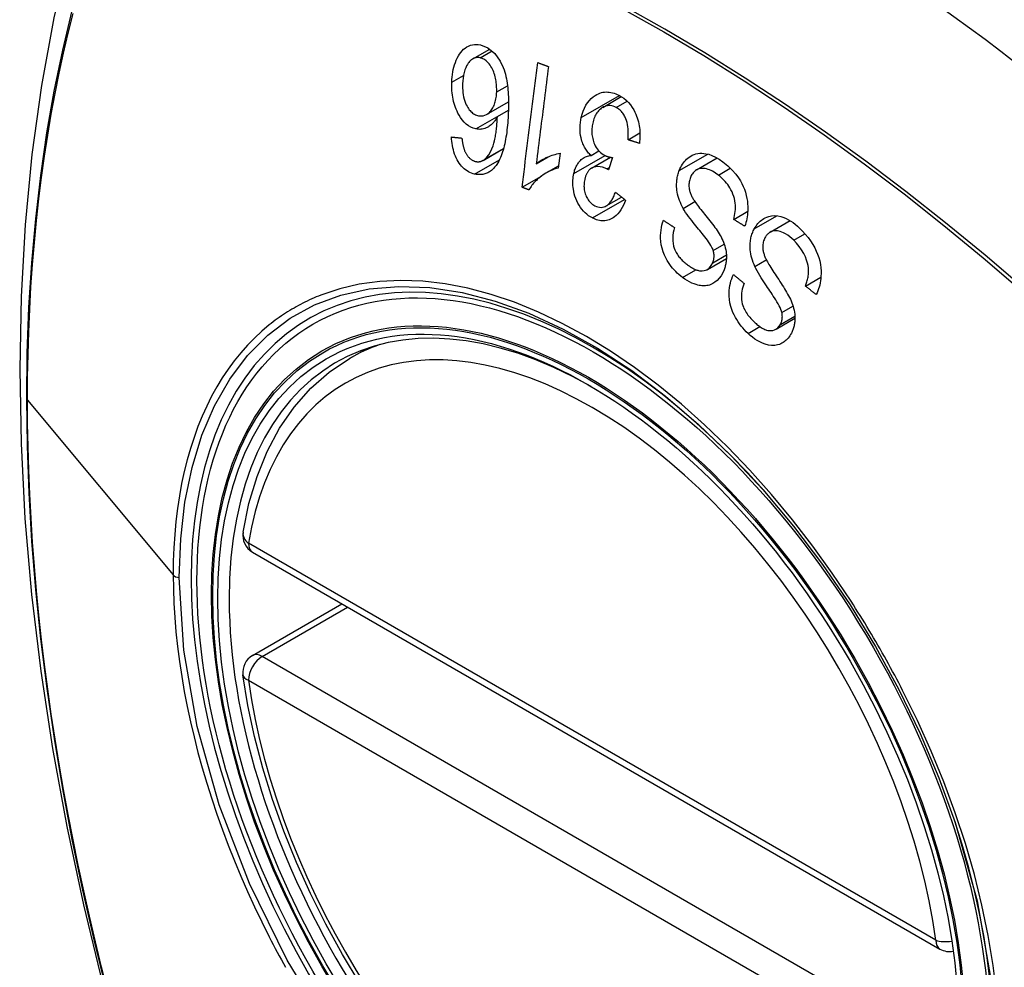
# Model space of a CAD drawing. Header units: inches. Extents: x 584 to 685, y 231 to 315.
# Tile 22 of 133: x 584.335 to 584.936, y 296.5 to 297.079. Entities that reach past the tile are written whole.
import ezdxf

# ---------------------------------------------------------------- set-up
doc = ezdxf.new("R2010")
doc.units = ezdxf.units.IN
doc.header["$MEASUREMENT"] = 0
doc.layers.add('Visible Edges(ANSI)', color=7, linetype='Continuous', lineweight=25)
doc.layers.add('Visible Tangent Edges(ANSI)', color=7, linetype='Continuous', lineweight=25)

msp = doc.modelspace()

# ---------------------------------------------------------------- linework, layer by layer
at = {"layer": 'Visible Edges(ANSI)'}
for p, q in [((584.61195, 297.05467), (584.62232, 297.06065)), ((584.62035, 297.02067), (584.6337, 297.02838)), ((584.69126, 297.02501), (584.70262, 297.03157)), ((584.62694, 297.0194), (584.63365, 297.02327)), ((584.70676, 297.00524), (584.71398, 297.00941)), ((584.61817, 296.99262), (584.63069, 296.99985)), ((584.66522, 296.99702), (584.66407, 296.98799)), ((584.68414, 296.99563), (584.68894, 296.9984)), ((584.65065, 296.9906), (584.65802, 296.99485)), ((584.68439, 296.98786), (584.69603, 296.99458)), ((584.69725, 296.99438), (584.69483, 296.98686)), ((584.7486, 296.98688), (584.76119, 296.99415)), ((584.65675, 296.98496), (584.66423, 296.98927)), ((584.64202, 296.97621), (584.65381, 296.98302)), ((584.69338, 296.96487), (584.70273, 296.97026)), ((584.77124, 296.95661), (584.77983, 296.96157)), ((584.79347, 296.94878), (584.80571, 296.95585)), ((584.75523, 296.92611), (584.76678, 296.93278)), ((584.81507, 296.91591), (584.82451, 296.92136)), ((584.79709, 296.8896), (584.80862, 296.89625)), ((584.53668, 296.87175), (584.54695, 296.87768)), ((584.4774, 296.75342), (584.89714, 296.51108)), ((584.4774, 296.6903), (584.53206, 296.72186))]:
    msp.add_line(p, q, dxfattribs=at)
at = {"layer": 'Visible Edges(ANSI)', "flags": 128}
for points in [[(584.38929, 297.19713), (584.37645, 297.15907), (584.36539, 297.11989), (584.35609, 297.07965), (584.34853, 297.03843), (584.34269, 296.99629), (584.33854, 296.9533), (584.33607, 296.9095), (584.33525, 296.86498), (584.33606, 296.81978), (584.33849, 296.77397), (584.34251, 296.72762), (584.34811, 296.68078), (584.35526, 296.63353), (584.36394, 296.58593), (584.37413, 296.53806), (584.38581, 296.48997)], [(584.59907, 297.04037), (584.59915, 297.04197), (584.59929, 297.04355), (584.59948, 297.0451), (584.59972, 297.04663), (584.60003, 297.04813), (584.6004, 297.04961), (584.60082, 297.05106), (584.60132, 297.05248), (584.60187, 297.05385), (584.60247, 297.05517), (584.60314, 297.05641), (584.60385, 297.05756), (584.60463, 297.05863), (584.60546, 297.0596), (584.60635, 297.06048), (584.6073, 297.06125), (584.60831, 297.06192), (584.60937, 297.06248), (584.6105, 297.06292), (584.61167, 297.06324), (584.61287, 297.06341), (584.61408, 297.06345), (584.6153, 297.06337), (584.61654, 297.06316)], [(584.61654, 297.06316), (584.62114, 297.0614), (584.62533, 297.05799), (584.62872, 297.05323), (584.63055, 297.04937), (584.63108, 297.04789), (584.63149, 297.04658), (584.63185, 297.04525), (584.63217, 297.0439), (584.63245, 297.04254), (584.6327, 297.04117), (584.63291, 297.0398), (584.63309, 297.03844), (584.63325, 297.03706), (584.63338, 297.03567), (584.63349, 297.03426), (584.63357, 297.03286), (584.63363, 297.03144), (584.63368, 297.03003), (584.6337, 297.02862), (584.63371, 297.02721), (584.6337, 297.02581), (584.63368, 297.02443), (584.63364, 297.02305), (584.63359, 297.0217)], [(584.6164, 297.05534), (584.61585, 297.05544), (584.6153, 297.05549), (584.61476, 297.05549), (584.61422, 297.05545), (584.61369, 297.05535), (584.61316, 297.05521), (584.61264, 297.05501), (584.61214, 297.05477), (584.61165, 297.05448), (584.61118, 297.05415), (584.61073, 297.05378), (584.6103, 297.05338), (584.60988, 297.05294), (584.60948, 297.05247), (584.6091, 297.05197), (584.60864, 297.0513), (584.60812, 297.05041), (584.60758, 297.04927), (584.60705, 297.04786), (584.60659, 297.04628), (584.60625, 297.04464), (584.60599, 297.04295), (584.60582, 297.04122), (584.60572, 297.03947)], [(584.62651, 297.03444), (584.62653, 297.03538), (584.62653, 297.03631), (584.6265, 297.03725), (584.62645, 297.03818), (584.62636, 297.03911), (584.62625, 297.04004), (584.62611, 297.04097), (584.62595, 297.0419), (584.62576, 297.04283), (584.62554, 297.04376), (584.62529, 297.04469), (584.625, 297.04562), (584.62468, 297.04655), (584.62432, 297.04746), (584.62392, 297.04835), (584.62348, 297.04922), (584.62301, 297.05003), (584.62249, 297.05081), (584.62194, 297.05155), (584.62119, 297.0524), (584.62018, 297.05337), (584.61898, 297.05427), (584.61771, 297.05493), (584.6164, 297.05534)], [(584.64202, 296.97621), (584.64242, 296.97936), (584.64281, 296.98252), (584.64321, 296.98569), (584.64361, 296.98886), (584.644, 296.99204), (584.6444, 296.99522), (584.6448, 296.9984), (584.6452, 297.00159), (584.6456, 297.00478), (584.646, 297.00797), (584.6464, 297.01116), (584.6468, 297.01435), (584.6472, 297.01754), (584.6476, 297.02073), (584.648, 297.02391), (584.6484, 297.0271), (584.6488, 297.03027), (584.6492, 297.03345), (584.6496, 297.03662), (584.64999, 297.03978), (584.65039, 297.04293), (584.65079, 297.04608), (584.65118, 297.04922), (584.65157, 297.05235)], [(584.65157, 297.05235), (584.65185, 297.05225), (584.65212, 297.05215), (584.65239, 297.05205), (584.65267, 297.05195), (584.65294, 297.05185), (584.65322, 297.05175), (584.65349, 297.05165), (584.65376, 297.05155), (584.65404, 297.05145), (584.65431, 297.05135), (584.65459, 297.05125), (584.65486, 297.05115), (584.65513, 297.05105), (584.65541, 297.05095), (584.65568, 297.05085), (584.65596, 297.05075), (584.65623, 297.05065), (584.6565, 297.05055), (584.65678, 297.05045), (584.65705, 297.05035), (584.65733, 297.05025), (584.6576, 297.05015), (584.65788, 297.05005), (584.65815, 297.04995)], [(584.65815, 297.04995), (584.65784, 297.04749), (584.65753, 297.04504), (584.65722, 297.04257), (584.6569, 297.04011), (584.65659, 297.03764), (584.65628, 297.03517), (584.65597, 297.03269), (584.65565, 297.03022), (584.65534, 297.02774), (584.65503, 297.02526), (584.65471, 297.02278), (584.6544, 297.0203), (584.65409, 297.01782), (584.65377, 297.01534), (584.65346, 297.01286), (584.65315, 297.01038), (584.65283, 297.0079), (584.65252, 297.00542), (584.65221, 297.00295), (584.65189, 297.00047), (584.65158, 296.998), (584.65127, 296.99553), (584.65096, 296.99306), (584.65065, 296.9906)], [(584.61369, 297.01186), (584.61219, 297.01229), (584.61071, 297.01293), (584.60928, 297.01378), (584.6079, 297.01484), (584.6066, 297.01609), (584.60541, 297.0175), (584.60439, 297.01892), (584.60354, 297.0203), (584.60285, 297.02154), (584.60229, 297.02267), (584.60178, 297.02383), (584.60131, 297.025), (584.60088, 297.02621), (584.60051, 297.02745), (584.60017, 297.02871), (584.59988, 297.02999), (584.59964, 297.03128), (584.59944, 297.03257), (584.59928, 297.03387), (584.59917, 297.03517), (584.59909, 297.03647), (584.59905, 297.03778), (584.59904, 297.03907), (584.59907, 297.04037)], [(584.60572, 297.03947), (584.6057, 297.03814), (584.60572, 297.03679), (584.60578, 297.03543), (584.60591, 297.03408), (584.60609, 297.03274), (584.60634, 297.03141), (584.60665, 297.0301), (584.60705, 297.02882), (584.6075, 297.02762), (584.60797, 297.02657), (584.60844, 297.02567), (584.60889, 297.0249), (584.60932, 297.02424), (584.60978, 297.02362), (584.61025, 297.02305), (584.61076, 297.02251), (584.61128, 297.02202), (584.61182, 297.02157), (584.61238, 297.02118), (584.61295, 297.02084), (584.61353, 297.02054), (584.61413, 297.02029), (584.61472, 297.0201), (584.61532, 297.01994)], [(584.61532, 297.01994), (584.61635, 297.01978), (584.61736, 297.01977), (584.61836, 297.0199), (584.61932, 297.02018), (584.62025, 297.02061), (584.62111, 297.02117), (584.62186, 297.02179), (584.62249, 297.02242), (584.623, 297.02301), (584.62344, 297.02359), (584.62384, 297.02419), (584.62422, 297.02484), (584.62457, 297.02551), (584.62489, 297.02622), (584.62518, 297.02696), (584.62544, 297.02772), (584.62567, 297.02851), (584.62587, 297.02932), (584.62604, 297.03014), (584.62619, 297.03098), (584.62631, 297.03183), (584.6264, 297.03269), (584.62647, 297.03357), (584.62651, 297.03444)], [(584.6782, 297.01885), (584.67871, 297.02086), (584.67934, 297.02279), (584.68009, 297.02462), (584.68097, 297.02632), (584.68198, 297.02788), (584.6831, 297.02929), (584.6843, 297.03052), (584.6855, 297.03152), (584.68665, 297.03232), (584.6877, 297.03293), (584.68864, 297.03337), (584.68954, 297.03373), (584.69047, 297.03401), (584.69141, 297.03423), (584.69236, 297.03436), (584.69333, 297.03443), (584.69431, 297.03441), (584.69528, 297.03433), (584.69626, 297.03417), (584.69724, 297.03395), (584.69821, 297.03366), (584.69918, 297.03331), (584.70015, 297.0329), (584.7011, 297.03243)], [(584.7011, 297.03243), (584.70263, 297.03156), (584.70412, 297.03055), (584.70555, 297.02938), (584.70691, 297.02804), (584.70818, 297.02655), (584.7093, 297.02498), (584.71021, 297.02347), (584.71094, 297.02206), (584.7115, 297.02081), (584.71195, 297.01969), (584.71236, 297.01856), (584.71272, 297.01741), (584.71304, 297.01624), (584.71331, 297.01506), (584.71354, 297.01385), (584.71372, 297.01264), (584.71386, 297.01143), (584.71395, 297.01022), (584.71399, 297.00901), (584.714, 297.00781), (584.71396, 297.00661), (584.71388, 297.00542), (584.71377, 297.00424), (584.71362, 297.00306)], [(584.63359, 297.0217), (584.63352, 297.02018), (584.63344, 297.01867), (584.63334, 297.01716), (584.63323, 297.01565), (584.6331, 297.01416), (584.63296, 297.01268), (584.6328, 297.01121), (584.63262, 297.00976), (584.63242, 297.00833), (584.6322, 297.00692), (584.63196, 297.00553), (584.6317, 297.00416), (584.63142, 297.00282), (584.63112, 297.00151), (584.63079, 297.00023), (584.63044, 296.99899), (584.63007, 296.99778), (584.62967, 296.9966), (584.62924, 296.99545), (584.62878, 296.99433), (584.62828, 296.99324), (584.62774, 296.99219), (584.62717, 296.99119), (584.62656, 296.99023)], [(584.69943, 297.02502), (584.69856, 297.02543), (584.69768, 297.02575), (584.69679, 297.02597), (584.69591, 297.0261), (584.69503, 297.02613), (584.69416, 297.02605), (584.6933, 297.02587), (584.69248, 297.0256), (584.69172, 297.02526), (584.69103, 297.02487), (584.6904, 297.02445), (584.68981, 297.024), (584.68925, 297.0235), (584.68872, 297.02296), (584.68821, 297.02237), (584.68774, 297.02174), (584.68729, 297.02105), (584.68688, 297.02033), (584.6865, 297.01958), (584.68616, 297.0188), (584.68586, 297.01798), (584.68559, 297.01715), (584.68534, 297.01628), (584.68513, 297.0154)], [(584.70676, 297.00524), (584.70683, 297.00654), (584.70687, 297.00786), (584.70687, 297.00919), (584.70683, 297.01052), (584.70674, 297.01184), (584.7066, 297.01316), (584.70639, 297.01448), (584.70611, 297.01578), (584.70576, 297.01702), (584.70538, 297.0181), (584.70499, 297.019), (584.70461, 297.01975), (584.70426, 297.02036), (584.70391, 297.02093), (584.70354, 297.02147), (584.70315, 297.02198), (584.70274, 297.02246), (584.70231, 297.02291), (584.70187, 297.02334), (584.7014, 297.02374), (584.70092, 297.0241), (584.70044, 297.02444), (584.69994, 297.02475), (584.69943, 297.02502)], [(584.62694, 297.0194), (584.62665, 297.01887), (584.62635, 297.01836), (584.62604, 297.01786), (584.62571, 297.01737), (584.62538, 297.0169), (584.62504, 297.01644), (584.62468, 297.016), (584.62432, 297.01557), (584.62394, 297.01516), (584.62353, 297.01475), (584.62307, 297.01434), (584.62257, 297.01393), (584.62202, 297.01353), (584.62142, 297.01315), (584.62076, 297.01278), (584.62005, 297.01245), (584.61929, 297.01216), (584.61851, 297.01193), (584.61773, 297.01176), (584.61693, 297.01165), (584.61613, 297.0116), (584.61532, 297.01162), (584.6145, 297.01171), (584.61369, 297.01186)], [(584.61918, 296.99333), (584.62049, 296.99459), (584.62166, 296.99611), (584.62268, 296.99784), (584.62357, 296.99971), (584.62427, 297.00154), (584.62479, 297.0032), (584.62516, 297.00458), (584.62538, 297.00557), (584.62555, 297.00638), (584.6257, 297.0072), (584.62585, 297.00804), (584.62598, 297.00889), (584.62611, 297.00976), (584.62622, 297.01063), (584.62633, 297.01151), (584.62643, 297.01239), (584.62651, 297.01328), (584.6266, 297.01417), (584.62667, 297.01505), (584.62674, 297.01594), (584.6268, 297.01681), (584.62685, 297.01769), (584.6269, 297.01855), (584.62694, 297.0194)], [(584.68414, 296.99563), (584.68363, 296.99611), (584.68314, 296.99661), (584.68265, 296.99713), (584.68219, 296.99767), (584.68174, 296.99824), (584.6813, 296.99883), (584.68088, 296.99945), (584.68049, 297.00009), (584.68011, 297.00075), (584.67976, 297.00144), (584.67943, 297.00214), (584.67912, 297.00286), (584.67884, 297.00359), (584.67857, 297.00439), (584.67829, 297.00536), (584.67801, 297.00651), (584.67776, 297.00783), (584.67756, 297.00933), (584.67745, 297.01095), (584.67744, 297.01257), (584.67751, 297.01418), (584.67767, 297.01576), (584.6779, 297.01732), (584.6782, 297.01885)], [(584.68513, 297.0154), (584.68497, 297.01457), (584.68483, 297.01374), (584.68472, 297.01289), (584.68465, 297.01204), (584.6846, 297.01117), (584.6846, 297.0103), (584.68463, 297.00942), (584.6847, 297.00854), (584.6848, 297.00767), (584.68495, 297.0068), (584.68513, 297.00595), (584.68535, 297.0051), (584.68561, 297.00426), (584.68592, 297.00341), (584.68629, 297.0025), (584.68674, 297.00157), (584.68728, 297.00062), (584.68788, 296.9997), (584.68854, 296.99885), (584.68925, 296.99808), (584.69, 296.99738), (584.69078, 296.99676), (584.69159, 296.99621), (584.69243, 296.99574)], [(584.613, 296.9843), (584.61207, 296.98454), (584.61114, 296.98485), (584.61021, 296.98523), (584.6093, 296.98568), (584.60841, 296.9862), (584.60753, 296.9868), (584.60668, 296.98748), (584.60587, 296.98823), (584.60509, 296.98906), (584.60435, 296.98995), (584.60365, 296.99091), (584.60299, 296.99194), (584.60237, 296.99303), (584.60181, 296.99415), (584.60129, 296.99532), (584.60083, 296.99654), (584.60041, 296.99779), (584.60005, 296.99906), (584.59974, 297.00036), (584.59948, 297.00166), (584.59927, 297.00298), (584.5991, 297.0043), (584.59897, 297.00563), (584.59888, 297.00696)], [(584.59888, 297.00696), (584.59915, 297.00693), (584.59941, 297.0069), (584.59968, 297.00688), (584.59994, 297.00685), (584.6002, 297.00682), (584.60047, 297.00679), (584.60073, 297.00676), (584.601, 297.00673), (584.60126, 297.0067), (584.60153, 297.00667), (584.60179, 297.00664), (584.60206, 297.00661), (584.60233, 297.00658), (584.60259, 297.00656), (584.60286, 297.00653), (584.60312, 297.0065), (584.60339, 297.00647), (584.60365, 297.00644), (584.60392, 297.00641), (584.60418, 297.00638), (584.60445, 297.00635), (584.60471, 297.00633), (584.60498, 297.0063), (584.60525, 297.00627)], [(584.60525, 297.00627), (584.60529, 297.0059), (584.60534, 297.00552), (584.60539, 297.00515), (584.60544, 297.00477), (584.6055, 297.00439), (584.60556, 297.00401), (584.60562, 297.00363), (584.60569, 297.00324), (584.60576, 297.00286), (584.60583, 297.00249), (584.60591, 297.00211), (584.60599, 297.00173), (584.60608, 297.00136), (584.60617, 297.001), (584.60626, 297.00063), (584.60636, 297.00027), (584.60646, 296.99992), (584.60657, 296.99956), (584.60669, 296.99921), (584.60682, 296.99886), (584.60695, 296.99852), (584.60708, 296.99818), (584.60723, 296.99785), (584.60738, 296.99753)], [(584.71362, 297.00306), (584.71333, 297.00315), (584.71304, 297.00324), (584.71276, 297.00334), (584.71247, 297.00343), (584.71219, 297.00352), (584.7119, 297.00361), (584.71161, 297.0037), (584.71133, 297.00379), (584.71104, 297.00388), (584.71076, 297.00397), (584.71047, 297.00406), (584.71018, 297.00415), (584.7099, 297.00424), (584.70961, 297.00433), (584.70933, 297.00442), (584.70904, 297.00451), (584.70876, 297.0046), (584.70847, 297.00469), (584.70819, 297.00478), (584.7079, 297.00487), (584.70761, 297.00496), (584.70733, 297.00506), (584.70704, 297.00515), (584.70676, 297.00524)], [(584.60738, 296.99753), (584.60758, 296.99716), (584.60779, 296.99681), (584.608, 296.99646), (584.60821, 296.99613), (584.60844, 296.9958), (584.60867, 296.99548), (584.60891, 296.99517), (584.60915, 296.99488), (584.6094, 296.9946), (584.60965, 296.99433), (584.60991, 296.99407), (584.61018, 296.99383), (584.61044, 296.9936), (584.61072, 296.99338), (584.611, 296.99318), (584.61129, 296.99299), (584.61158, 296.99282), (584.61187, 296.99266), (584.61217, 296.99251), (584.61247, 296.99238), (584.61277, 296.99226), (584.61307, 296.99216), (584.61338, 296.99207), (584.61368, 296.992)], [(584.65065, 296.9906), (584.65105, 296.99093), (584.65146, 296.99125), (584.65188, 296.99156), (584.65231, 296.99185), (584.65275, 296.99214), (584.65318, 296.99242), (584.65363, 296.99269), (584.65408, 296.99295), (584.65453, 296.9932), (584.65498, 296.99344), (584.65543, 296.99368), (584.65588, 296.9939), (584.65634, 296.99412), (584.65679, 296.99432), (584.65731, 296.99456), (584.65793, 296.99482), (584.65865, 296.99512), (584.65944, 296.99542), (584.6603, 296.99574), (584.66122, 296.99604), (584.66218, 296.99634), (584.66318, 296.99661), (584.6642, 296.99684), (584.66522, 296.99702)], [(584.73802, 296.98646), (584.73844, 296.98747), (584.7389, 296.98845), (584.7394, 296.98938), (584.73995, 296.99027), (584.74054, 296.99112), (584.74116, 296.99191), (584.74182, 296.99265), (584.74252, 296.99334), (584.74326, 296.99399), (584.74407, 296.99462), (584.74498, 296.99521), (584.74597, 296.99575), (584.74704, 296.99622), (584.7482, 296.99659), (584.74937, 296.99684), (584.75056, 296.99698), (584.75177, 296.99701), (584.75299, 296.99694), (584.75431, 296.99675), (584.75597, 296.99638), (584.75797, 296.99571), (584.76022, 296.99468), (584.76244, 296.99338), (584.7646, 296.99185)], [(584.62656, 296.99023), (584.62613, 296.98962), (584.62569, 296.98904), (584.62524, 296.98848), (584.62476, 296.98794), (584.62428, 296.98744), (584.62377, 296.98696), (584.62325, 296.98652), (584.62272, 296.98611), (584.62217, 296.98573), (584.62162, 296.98539), (584.62105, 296.98509), (584.62047, 296.98482), (584.61988, 296.98458), (584.61927, 296.98439), (584.61866, 296.98422), (584.61805, 296.9841), (584.61743, 296.98401), (584.6168, 296.98396), (584.61618, 296.98394), (584.61554, 296.98395), (584.61491, 296.98399), (584.61427, 296.98407), (584.61364, 296.98417), (584.613, 296.9843)], [(584.61368, 296.992), (584.61393, 296.99194), (584.61417, 296.9919), (584.61441, 296.99187), (584.61466, 296.99184), (584.6149, 296.99183), (584.61514, 296.99182), (584.61538, 296.99182), (584.61562, 296.99183), (584.61586, 296.99186), (584.6161, 296.99189), (584.61634, 296.99193), (584.61657, 296.99198), (584.61681, 296.99204), (584.61704, 296.99211), (584.61726, 296.99219), (584.61749, 296.99228), (584.61771, 296.99238), (584.61793, 296.99249), (584.61814, 296.99261), (584.61836, 296.99273), (584.61857, 296.99287), (584.61877, 296.99301), (584.61898, 296.99317), (584.61918, 296.99333)], [(584.6736, 296.98461), (584.67376, 296.98528), (584.67393, 296.98594), (584.67413, 296.98658), (584.67434, 296.98721), (584.67457, 296.98783), (584.67483, 296.98843), (584.6751, 296.98901), (584.67539, 296.98957), (584.6757, 296.99011), (584.67602, 296.99063), (584.67638, 296.99114), (584.67677, 296.99166), (584.6772, 296.99217), (584.67768, 296.99267), (584.67819, 296.99316), (584.67876, 296.99362), (584.67937, 296.99404), (584.68001, 296.99442), (584.68067, 296.99474), (584.68134, 296.99501), (584.68202, 296.99524), (584.68272, 296.99541), (584.68343, 296.99554), (584.68414, 296.99563)], [(584.69243, 296.99574), (584.69262, 296.99565), (584.69281, 296.99556), (584.693, 296.99547), (584.69319, 296.99539), (584.69339, 296.99531), (584.69358, 296.99524), (584.69378, 296.99517), (584.69398, 296.9951), (584.69418, 296.99504), (584.69439, 296.99498), (584.69459, 296.99492), (584.6948, 296.99486), (584.695, 296.99481), (584.69521, 296.99476), (584.69541, 296.99471), (584.69562, 296.99466), (584.69583, 296.99462), (584.69603, 296.99458), (584.69624, 296.99454), (584.69644, 296.99451), (584.69665, 296.99447), (584.69685, 296.99444), (584.69705, 296.99441), (584.69725, 296.99438)], [(584.7646, 296.99185), (584.76757, 296.98939), (584.77033, 296.98672), (584.77252, 296.98423), (584.77415, 296.98203), (584.77533, 296.98019), (584.77625, 296.97852), (584.77708, 296.9768), (584.77781, 296.97502), (584.77844, 296.97317), (584.77895, 296.97128), (584.77934, 296.96944), (584.77961, 296.96769), (584.77977, 296.96605), (584.77986, 296.96453), (584.77988, 296.96314), (584.77985, 296.96188), (584.77977, 296.96063), (584.77964, 296.95941), (584.77948, 296.9582), (584.77927, 296.95701), (584.77901, 296.95584), (584.77872, 296.95469), (584.77839, 296.95355), (584.77802, 296.95243)], [(584.66407, 296.98799), (584.66281, 296.98762), (584.66162, 296.98721), (584.66048, 296.98678), (584.65939, 296.98632), (584.65837, 296.98583), (584.65739, 296.98532), (584.65647, 296.9848), (584.65559, 296.98426), (584.65477, 296.98371), (584.65399, 296.98316), (584.65325, 296.9826), (584.65256, 296.98205), (584.65192, 296.9815), (584.65131, 296.98095), (584.65074, 296.98042), (584.65018, 296.97987), (584.64963, 296.9793), (584.64909, 296.9787), (584.64856, 296.97809), (584.64805, 296.97744), (584.64756, 296.97678), (584.64709, 296.97609), (584.64664, 296.97537), (584.64622, 296.97463)], [(584.68495, 296.9575), (584.6838, 296.95815), (584.68268, 296.95889), (584.68159, 296.95973), (584.68055, 296.96066), (584.67955, 296.96168), (584.6786, 296.96279), (584.6777, 296.96398), (584.67686, 296.96524), (584.6761, 296.96656), (584.67541, 296.96794), (584.6748, 296.96938), (584.67429, 296.97086), (584.67388, 296.97231), (584.67357, 296.97368), (584.67335, 296.97498), (584.67319, 296.97619), (584.67309, 296.97729), (584.67304, 296.97837), (584.67303, 296.97944), (584.67306, 296.98049), (584.67313, 296.98154), (584.67325, 296.98257), (584.6734, 296.9836), (584.6736, 296.98461)], [(584.69379, 296.98751), (584.69108, 296.98856), (584.68837, 296.98887), (584.68584, 296.98846), (584.68432, 296.98782), (584.68385, 296.98752), (584.68357, 296.9873), (584.68329, 296.98706), (584.68303, 296.98681), (584.68278, 296.98654), (584.68254, 296.98625), (584.6823, 296.98595), (584.68208, 296.98563), (584.68187, 296.98529), (584.68167, 296.98494), (584.68148, 296.98458), (584.6813, 296.98421), (584.68114, 296.98382), (584.68098, 296.98343), (584.68083, 296.98303), (584.6807, 296.98262), (584.68057, 296.9822), (584.68046, 296.98178), (584.68035, 296.98136), (584.68025, 296.98092)], [(584.69483, 296.98686), (584.69478, 296.98689), (584.69474, 296.98692), (584.6947, 296.98695), (584.69466, 296.98698), (584.69461, 296.98701), (584.69457, 296.98704), (584.69453, 296.98706), (584.69448, 296.98709), (584.69444, 296.98712), (584.69439, 296.98715), (584.69435, 296.98718), (584.69431, 296.98721), (584.69426, 296.98724), (584.69422, 296.98726), (584.69418, 296.98729), (584.69414, 296.98732), (584.69409, 296.98734), (584.69405, 296.98737), (584.69401, 296.98739), (584.69396, 296.98742), (584.69392, 296.98744), (584.69388, 296.98747), (584.69384, 296.98749), (584.69379, 296.98751)], [(584.74039, 296.96336), (584.73978, 296.96451), (584.7392, 296.96569), (584.73866, 296.9669), (584.73817, 296.96813), (584.73772, 296.96939), (584.73733, 296.97067), (584.737, 296.97197), (584.73675, 296.97325), (584.73656, 296.97444), (584.73645, 296.97556), (584.73639, 296.97659), (584.73637, 296.97754), (584.73638, 296.97841), (584.73642, 296.9792), (584.73648, 296.97997), (584.73657, 296.98073), (584.73667, 296.98148), (584.7368, 296.98222), (584.73696, 296.98295), (584.73713, 296.98367), (584.73732, 296.98438), (584.73753, 296.98509), (584.73777, 296.98578), (584.73802, 296.98646)], [(584.76188, 296.9837), (584.76102, 296.98433), (584.76015, 296.98493), (584.75927, 296.98548), (584.75837, 296.98598), (584.75746, 296.98644), (584.75654, 296.98683), (584.75562, 296.98716), (584.75469, 296.98743), (584.75376, 296.98762), (584.75283, 296.98774), (584.75191, 296.98776), (584.75099, 296.98769), (584.7501, 296.98751), (584.74925, 296.98721), (584.7485, 296.98682), (584.74784, 296.98638), (584.74728, 296.98592), (584.74682, 296.98547), (584.7464, 296.985), (584.74602, 296.9845), (584.74567, 296.98396), (584.74535, 296.98339), (584.74505, 296.98279), (584.74479, 296.98216)], [(584.68025, 296.98092), (584.6801, 296.98016), (584.67998, 296.97939), (584.67989, 296.9786), (584.67984, 296.97781), (584.67983, 296.977), (584.67985, 296.9762), (584.67992, 296.9754), (584.68003, 296.9746), (584.68018, 296.9738), (584.68037, 296.97301), (584.6806, 296.97222), (584.68087, 296.97145), (584.68118, 296.9707), (584.68152, 296.96998), (584.6819, 296.9693), (584.6823, 296.96865), (584.68274, 296.96804), (584.6832, 296.96747), (584.6837, 296.96694), (584.68421, 296.96646), (584.68475, 296.96602), (584.6853, 296.96562), (584.68587, 296.96526), (584.68644, 296.96494)], [(584.74479, 296.98216), (584.74456, 296.98152), (584.74436, 296.98086), (584.7442, 296.98018), (584.74407, 296.97949), (584.74398, 296.97878), (584.74393, 296.97806), (584.74392, 296.97733), (584.74394, 296.97663), (584.744, 296.97596), (584.74408, 296.97533), (584.7442, 296.97473), (584.74433, 296.97416), (584.74448, 296.97361), (584.74465, 296.97307), (584.74485, 296.97253), (584.74505, 296.97201), (584.74528, 296.97148), (584.74552, 296.97096), (584.74577, 296.97046), (584.74603, 296.96996), (584.7463, 296.96947), (584.74658, 296.96899), (584.74687, 296.96852), (584.74716, 296.96806)], [(584.77124, 296.95661), (584.77153, 296.95779), (584.77179, 296.959), (584.77201, 296.96023), (584.77218, 296.96148), (584.77229, 296.96274), (584.77234, 296.96402), (584.77232, 296.9653), (584.77222, 296.9666), (584.77203, 296.96792), (584.77174, 296.96928), (584.77132, 296.97069), (584.77081, 296.97208), (584.77022, 296.9734), (584.76959, 296.97465), (584.76893, 296.97581), (584.76825, 296.97688), (584.76756, 296.97788), (584.76683, 296.97884), (584.76607, 296.97976), (584.76528, 296.98063), (584.76446, 296.98146), (584.76362, 296.98225), (584.76276, 296.98299), (584.76188, 296.9837)], [(584.64622, 296.97463), (584.64604, 296.9747), (584.64587, 296.97476), (584.64569, 296.97483), (584.64552, 296.97489), (584.64534, 296.97496), (584.64517, 296.97503), (584.64499, 296.97509), (584.64482, 296.97516), (584.64464, 296.97522), (584.64447, 296.97529), (584.64429, 296.97535), (584.64412, 296.97542), (584.64394, 296.97549), (584.64377, 296.97555), (584.64359, 296.97562), (584.64342, 296.97568), (584.64325, 296.97575), (584.64307, 296.97582), (584.6429, 296.97588), (584.64272, 296.97595), (584.64255, 296.97601), (584.64237, 296.97608), (584.6422, 296.97615), (584.64202, 296.97621)], [(584.68644, 296.96494), (584.68738, 296.96451), (584.68833, 296.9642), (584.68929, 296.96401), (584.69024, 296.96396), (584.69119, 296.96405), (584.69205, 296.96427), (584.69278, 296.96456), (584.69339, 296.96487), (584.69388, 296.96518), (584.69434, 296.96553), (584.69479, 296.96591), (584.69521, 296.96633), (584.69562, 296.96678), (584.69601, 296.96727), (584.69638, 296.96778), (584.69673, 296.96831), (584.69707, 296.96887), (584.69739, 296.96946), (584.6977, 296.97005), (584.69799, 296.97067), (584.69826, 296.97129), (584.69853, 296.97193), (584.69877, 296.97257), (584.69901, 296.97322)], [(584.69901, 296.97322), (584.69927, 296.97301), (584.69953, 296.97281), (584.69979, 296.9726), (584.70005, 296.97239), (584.70031, 296.97219), (584.70057, 296.97198), (584.70083, 296.97177), (584.70109, 296.97156), (584.70135, 296.97136), (584.70161, 296.97115), (584.70187, 296.97094), (584.70213, 296.97074), (584.70239, 296.97053), (584.70265, 296.97032), (584.70291, 296.97012), (584.70317, 296.96991), (584.70343, 296.9697), (584.70369, 296.9695), (584.70395, 296.96929), (584.70421, 296.96908), (584.70447, 296.96888), (584.70473, 296.96867), (584.70499, 296.96846), (584.70525, 296.96826)], [(584.70525, 296.96826), (584.70463, 296.96672), (584.70394, 296.96523), (584.70319, 296.96381), (584.70237, 296.96247), (584.70148, 296.96121), (584.70051, 296.96005), (584.69952, 296.95905), (584.69855, 296.95823), (584.69762, 296.95758), (584.69674, 296.95707), (584.69593, 296.95668), (584.69513, 296.95636), (584.69431, 296.9561), (584.69348, 296.95592), (584.69264, 296.9558), (584.69178, 296.95574), (584.69092, 296.95575), (584.69006, 296.95583), (584.6892, 296.95597), (584.68834, 296.95617), (584.68748, 296.95642), (584.68663, 296.95673), (584.68579, 296.95709), (584.68495, 296.9575)], [(584.74716, 296.96806), (584.74755, 296.96745), (584.74802, 296.96678), (584.74854, 296.96605), (584.74913, 296.96526), (584.74977, 296.96443), (584.75045, 296.96355), (584.75118, 296.96264), (584.75193, 296.96169), (584.75271, 296.96072), (584.7535, 296.95973), (584.75431, 296.95872), (584.75513, 296.95771), (584.75594, 296.95669), (584.75674, 296.95568), (584.75753, 296.95467), (584.75829, 296.95368), (584.75903, 296.9527), (584.75974, 296.95175), (584.76045, 296.95077), (584.76115, 296.94977), (584.76181, 296.94877), (584.76244, 296.94779), (584.76301, 296.94682), (584.76352, 296.94589)], [(584.75875, 296.93767), (584.75842, 296.93857), (584.75795, 296.93955), (584.75737, 296.9406), (584.7567, 296.94171), (584.75595, 296.94283), (584.75516, 296.94395), (584.75436, 296.94504), (584.75358, 296.94607), (584.75281, 296.94705), (584.75205, 296.94799), (584.7513, 296.94891), (584.75054, 296.94983), (584.74978, 296.95075), (584.749, 296.95168), (584.7482, 296.95265), (584.74738, 296.95366), (584.74652, 296.95473), (584.74563, 296.95587), (584.74469, 296.95708), (584.74374, 296.95835), (584.7428, 296.95964), (584.74191, 296.96093), (584.74109, 296.96218), (584.74039, 296.96336)], [(584.73993, 296.92117), (584.73887, 296.922), (584.73783, 296.92288), (584.73681, 296.9238), (584.73581, 296.92476), (584.73485, 296.92577), (584.73391, 296.92683), (584.73302, 296.92794), (584.73216, 296.9291), (584.73134, 296.93031), (584.73054, 296.9316), (584.72971, 296.93312), (584.7289, 296.93487), (584.72814, 296.93685), (584.72749, 296.93903), (584.72704, 296.94118), (584.72676, 296.94321), (584.72664, 296.9451), (584.72662, 296.94682), (584.7267, 296.94845), (584.72686, 296.95004), (584.7271, 296.9516), (584.72742, 296.95312), (584.72782, 296.95461), (584.72829, 296.95606)], [(584.72829, 296.95606), (584.72856, 296.95588), (584.72884, 296.9557), (584.72912, 296.95551), (584.7294, 296.95533), (584.72968, 296.95515), (584.72996, 296.95497), (584.73024, 296.95479), (584.73052, 296.9546), (584.7308, 296.95442), (584.73108, 296.95424), (584.73136, 296.95406), (584.73164, 296.95388), (584.73192, 296.9537), (584.7322, 296.95351), (584.73248, 296.95333), (584.73276, 296.95315), (584.73304, 296.95297), (584.73332, 296.95279), (584.7336, 296.95261), (584.73388, 296.95243), (584.73416, 296.95224), (584.73444, 296.95206), (584.73472, 296.95188), (584.735, 296.9517)], [(584.77802, 296.95243), (584.77774, 296.95261), (584.77745, 296.95278), (584.77717, 296.95296), (584.77689, 296.95313), (584.7766, 296.9533), (584.77632, 296.95348), (584.77604, 296.95365), (584.77576, 296.95382), (584.77547, 296.954), (584.77519, 296.95417), (584.77491, 296.95435), (584.77463, 296.95452), (584.77434, 296.95469), (584.77406, 296.95487), (584.77378, 296.95504), (584.7735, 296.95522), (584.77321, 296.95539), (584.77293, 296.95556), (584.77265, 296.95574), (584.77237, 296.95591), (584.77208, 296.95609), (584.7718, 296.95626), (584.77152, 296.95643), (584.77124, 296.95661)], [(584.78381, 296.95081), (584.78432, 296.9517), (584.78487, 296.95256), (584.78546, 296.95337), (584.78608, 296.95413), (584.78675, 296.95484), (584.78745, 296.9555), (584.78817, 296.9561), (584.78893, 296.95664), (584.78971, 296.95713), (584.79051, 296.95757), (584.79141, 296.95798), (584.79264, 296.95841), (584.79423, 296.95876), (584.79615, 296.9589), (584.79816, 296.95874), (584.80004, 296.95835), (584.80176, 296.95779), (584.80328, 296.95715), (584.80471, 296.95643), (584.80612, 296.95559), (584.8075, 296.95466), (584.80884, 296.95363), (584.81015, 296.95251), (584.81142, 296.95132)], [(584.735, 296.9517), (584.73459, 296.95014), (584.73428, 296.94853), (584.73407, 296.94688), (584.73399, 296.9452), (584.73404, 296.94351), (584.73425, 296.94181), (584.73458, 296.94024), (584.73498, 296.93895), (584.73537, 296.93795), (584.73571, 296.93719), (584.73608, 296.93647), (584.73648, 296.93578), (584.73691, 296.93511), (584.73735, 296.93447), (584.73782, 296.93384), (584.73831, 296.93325), (584.73881, 296.93267), (584.73933, 296.93211), (584.73986, 296.93158), (584.7404, 296.93106), (584.74095, 296.93056), (584.74151, 296.93009), (584.74207, 296.92963), (584.74265, 296.92918)], [(584.78417, 296.92789), (584.78364, 296.92912), (584.78316, 296.93037), (584.78272, 296.93163), (584.78232, 296.93292), (584.78198, 296.93421), (584.7817, 296.93553), (584.78148, 296.93685), (584.78133, 296.93813), (584.78125, 296.93931), (584.78123, 296.94042), (584.78125, 296.94143), (584.78132, 296.94236), (584.78141, 296.9432), (584.78152, 296.94397), (584.78165, 296.94472), (584.7818, 296.94545), (584.78198, 296.94617), (584.78218, 296.94687), (584.7824, 296.94756), (584.78265, 296.94823), (584.78291, 296.9489), (584.78319, 296.94955), (584.78349, 296.95018), (584.78381, 296.95081)], [(584.80792, 296.94388), (584.80673, 296.94498), (584.8055, 296.94601), (584.80424, 296.94694), (584.80294, 296.94777), (584.80171, 296.94843), (584.80061, 296.94891), (584.79966, 296.94924), (584.79883, 296.94947), (584.79802, 296.94962), (584.79721, 296.9497), (584.79641, 296.94969), (584.79561, 296.94959), (584.79485, 296.9494), (584.79416, 296.94914), (584.79356, 296.94884), (584.79305, 296.94852), (584.79263, 296.94821), (584.79224, 296.94789), (584.79188, 296.94754), (584.79153, 296.94717), (584.79121, 296.94677), (584.7909, 296.94634), (584.79061, 296.94589), (584.79034, 296.94541)], [(584.81142, 296.95132), (584.81321, 296.94951), (584.81495, 296.94759), (584.81662, 296.94556), (584.81818, 296.94343), (584.81957, 296.9413), (584.82072, 296.93926), (584.82167, 296.93732), (584.82249, 296.93535), (584.82318, 296.93333), (584.82374, 296.93126), (584.82417, 296.92915), (584.82444, 296.92713), (584.82457, 296.92524), (584.8246, 296.92348), (584.82454, 296.92187), (584.82443, 296.92044), (584.82426, 296.91912), (584.82403, 296.91782), (584.82375, 296.91655), (584.82342, 296.91532), (584.82305, 296.91412), (584.82262, 296.91294), (584.82214, 296.91179), (584.82163, 296.91067)], [(584.76352, 296.94589), (584.76405, 296.94483), (584.76454, 296.94375), (584.765, 296.94265), (584.76541, 296.94153), (584.76578, 296.94039), (584.76609, 296.93923), (584.76635, 296.93806), (584.76655, 296.93695), (584.76667, 296.93592), (584.76675, 296.93497), (584.76679, 296.9341), (584.76679, 296.93332), (584.76677, 296.93263), (584.76674, 296.93197), (584.76668, 296.93132), (584.76661, 296.93068), (584.76651, 296.93005), (584.7664, 296.92942), (584.76628, 296.9288), (584.76613, 296.9282), (584.76597, 296.92759), (584.76579, 296.927), (584.7656, 296.92641), (584.76539, 296.92584)], [(584.79034, 296.94541), (584.79004, 296.9448), (584.78977, 296.94416), (584.78953, 296.9435), (584.78933, 296.94281), (584.78918, 296.9421), (584.78907, 296.94136), (584.789, 296.94063), (584.78897, 296.93992), (584.78899, 296.93925), (584.78903, 296.93862), (584.78911, 296.93803), (584.7892, 296.93746), (584.78931, 296.93693), (584.78944, 296.93639), (584.78959, 296.93586), (584.78976, 296.93532), (584.78994, 296.9348), (584.79013, 296.93427), (584.79034, 296.93375), (584.79055, 296.93324), (584.79078, 296.93274), (584.79101, 296.93224), (584.79126, 296.93175), (584.7915, 296.93127)], [(584.81507, 296.91591), (584.81532, 296.91656), (584.81556, 296.91723), (584.81578, 296.9179), (584.81599, 296.91858), (584.81618, 296.91928), (584.81635, 296.91998), (584.81651, 296.92069), (584.81664, 296.9214), (584.81675, 296.92213), (584.81684, 296.92287), (584.81691, 296.92361), (584.81695, 296.92437), (584.81696, 296.92512), (584.81694, 296.926), (584.81684, 296.92711), (584.81664, 296.92843), (584.81629, 296.92997), (584.81576, 296.93171), (584.815, 296.93367), (584.81399, 296.93579), (584.81272, 296.93799), (584.81125, 296.94012), (584.80964, 296.94208), (584.80792, 296.94388)], [(584.75849, 296.93019), (584.7586, 296.93047), (584.75869, 296.93075), (584.75878, 296.93104), (584.75887, 296.93133), (584.75894, 296.93163), (584.75901, 296.93193), (584.75907, 296.93224), (584.75912, 296.93255), (584.75917, 296.93286), (584.7592, 296.93318), (584.75923, 296.93349), (584.75925, 296.93381), (584.75925, 296.93414), (584.75925, 296.93446), (584.75924, 296.93478), (584.75922, 296.93511), (584.75919, 296.93543), (584.75915, 296.93575), (584.75911, 296.93607), (584.75905, 296.93639), (584.75899, 296.93671), (584.75891, 296.93703), (584.75883, 296.93735), (584.75875, 296.93767)], [(584.74265, 296.92918), (584.7431, 296.92885), (584.74355, 296.92852), (584.74401, 296.9282), (584.74447, 296.92789), (584.74493, 296.92759), (584.74539, 296.92731), (584.74587, 296.92703), (584.74634, 296.92677), (584.74682, 296.92652), (584.7473, 296.92628), (584.74779, 296.92606), (584.74828, 296.92586), (584.74877, 296.92568), (584.74927, 296.92552), (584.74976, 296.92539), (584.75026, 296.92528), (584.75076, 296.92521), (584.75126, 296.92516), (584.75192, 296.92515), (584.7532, 296.92532), (584.75483, 296.9259), (584.75633, 296.92691), (584.75758, 296.92837), (584.75849, 296.93019)], [(584.7915, 296.93127), (584.79185, 296.93061), (584.79226, 296.92988), (584.79274, 296.92908), (584.79327, 296.92821), (584.79384, 296.92729), (584.79446, 296.92632), (584.79512, 296.92531), (584.7958, 296.92426), (584.79651, 296.92318), (584.79723, 296.92208), (584.79797, 296.92096), (584.79871, 296.91983), (584.79945, 296.9187), (584.80018, 296.91757), (584.8009, 296.91645), (584.8016, 296.91535), (584.80227, 296.91427), (584.80292, 296.91321), (584.80355, 296.91214), (584.80417, 296.91105), (584.80477, 296.90997), (584.80532, 296.9089), (584.80583, 296.90786), (584.80626, 296.90686)], [(584.76539, 296.92584), (584.76456, 296.92396), (584.76358, 296.92223), (584.76243, 296.92069), (584.76114, 296.91934), (584.75976, 296.91821), (584.75846, 296.9174), (584.75732, 296.91685), (584.75639, 296.91652), (584.75563, 296.91632), (584.75488, 296.91618), (584.75412, 296.91608), (584.75335, 296.91603), (584.75258, 296.91603), (584.75181, 296.91608), (584.75103, 296.91616), (584.75024, 296.91629), (584.74933, 296.91649), (584.74826, 296.91677), (584.74704, 296.91718), (584.74569, 296.91772), (584.74422, 296.91843), (584.74276, 296.91925), (584.74133, 296.92017), (584.73993, 296.92117)], [(584.80067, 296.89972), (584.80042, 296.90063), (584.80004, 296.90165), (584.79955, 296.90275), (584.79897, 296.90392), (584.79831, 296.90514), (584.7976, 296.90636), (584.79688, 296.90757), (584.79615, 296.90872), (584.79544, 296.90983), (584.79475, 296.91089), (584.79405, 296.91193), (584.79335, 296.91296), (584.79265, 296.91399), (584.79193, 296.91504), (584.7912, 296.91612), (584.79045, 296.91724), (584.78967, 296.91842), (584.78886, 296.91968), (584.78802, 296.92101), (584.78715, 296.92241), (584.78631, 296.92384), (584.78551, 296.92525), (584.78478, 296.92662), (584.78417, 296.92789)], [(584.77999, 296.88698), (584.7789, 296.88804), (584.77784, 296.88915), (584.77681, 296.89031), (584.77581, 296.89151), (584.77486, 296.89276), (584.77395, 296.89406), (584.77309, 296.8954), (584.77228, 296.89679), (584.77151, 296.89825), (584.77077, 296.89985), (584.77008, 296.90161), (584.76947, 296.90353), (584.76896, 296.9056), (584.76862, 296.9077), (584.76845, 296.90968), (584.76842, 296.91152), (584.7685, 296.91321), (584.76866, 296.91475), (584.76889, 296.91622), (584.7692, 296.91764), (584.76958, 296.91902), (584.77003, 296.92036), (584.77054, 296.92166), (584.77112, 296.92292)], [(584.77112, 296.92292), (584.77139, 296.9227), (584.77166, 296.92247), (584.77193, 296.92225), (584.7722, 296.92202), (584.77247, 296.92179), (584.77274, 296.92157), (584.77301, 296.92134), (584.77328, 296.92111), (584.77355, 296.92089), (584.77382, 296.92066), (584.77409, 296.92044), (584.77436, 296.92021), (584.77463, 296.91998), (584.7749, 296.91976), (584.77517, 296.91953), (584.77544, 296.91931), (584.77571, 296.91908), (584.77599, 296.91886), (584.77626, 296.91863), (584.77653, 296.9184), (584.7768, 296.91818), (584.77707, 296.91795), (584.77734, 296.91773), (584.77761, 296.9175)], [(584.77761, 296.9175), (584.77718, 296.91638), (584.77679, 296.91522), (584.77646, 296.91403), (584.7762, 296.9128), (584.77602, 296.91154), (584.77592, 296.91026), (584.77591, 296.90897), (584.776, 296.90767), (584.77619, 296.90636), (584.77646, 296.90515), (584.77679, 296.90405), (584.77715, 296.90306), (584.77753, 296.90218), (584.77795, 296.90134), (584.7784, 296.90053), (584.77888, 296.89974), (584.77939, 296.89897), (584.77992, 296.89823), (584.78047, 296.89752), (584.78104, 296.89683), (584.78163, 296.89617), (584.78223, 296.89552), (584.78285, 296.89489), (584.78347, 296.89429)], [(584.82163, 296.91067), (584.82135, 296.91089), (584.82108, 296.91111), (584.82081, 296.91133), (584.82053, 296.91155), (584.82026, 296.91176), (584.81999, 296.91198), (584.81971, 296.9122), (584.81944, 296.91242), (584.81917, 296.91264), (584.81889, 296.91285), (584.81862, 296.91307), (584.81835, 296.91329), (584.81807, 296.91351), (584.8178, 296.91373), (584.81753, 296.91395), (584.81726, 296.91416), (584.81698, 296.91438), (584.81671, 296.9146), (584.81644, 296.91482), (584.81616, 296.91504), (584.81589, 296.91526), (584.81562, 296.91547), (584.81535, 296.91569), (584.81507, 296.91591)], [(584.80626, 296.90686), (584.80671, 296.90575), (584.80712, 296.90462), (584.80749, 296.90348), (584.80781, 296.90232), (584.80809, 296.90115), (584.80831, 296.89997), (584.80848, 296.8988), (584.80858, 296.8977), (584.80862, 296.89668), (584.80862, 296.89575), (584.80858, 296.8949), (584.80852, 296.89415), (584.80844, 296.89347), (584.80835, 296.89284), (584.80824, 296.89222), (584.8081, 296.8916), (584.80796, 296.891), (584.80779, 296.89041), (584.80761, 296.88984), (584.8074, 296.88927), (584.80719, 296.88871), (584.80695, 296.88816), (584.8067, 296.88763), (584.80644, 296.8871)], [(584.78347, 296.89429), (584.78395, 296.89383), (584.78444, 296.89339), (584.78494, 296.89296), (584.78544, 296.89253), (584.78595, 296.89213), (584.78646, 296.89173), (584.78698, 296.89135), (584.7875, 296.89098), (584.78803, 296.89063), (584.78857, 296.8903), (584.78912, 296.89), (584.78967, 296.88971), (584.79023, 296.88946), (584.79079, 296.88923), (584.79136, 296.88904), (584.79206, 296.88887), (584.79292, 296.88874), (584.79395, 296.88872), (584.7951, 296.88886), (584.79623, 296.88918), (584.79728, 296.88971), (584.79825, 296.89046), (584.79907, 296.8914), (584.79977, 296.89251)], [(584.79977, 296.89251), (584.7999, 296.89276), (584.80002, 296.89302), (584.80014, 296.89329), (584.80025, 296.89356), (584.80035, 296.89384), (584.80045, 296.89412), (584.80054, 296.8944), (584.80062, 296.8947), (584.80069, 296.89499), (584.80075, 296.89529), (584.80081, 296.89559), (584.80085, 296.8959), (584.80089, 296.89621), (584.80091, 296.89653), (584.80093, 296.89684), (584.80094, 296.89716), (584.80093, 296.89748), (584.80092, 296.8978), (584.8009, 296.89811), (584.80087, 296.89843), (584.80084, 296.89875), (584.80079, 296.89908), (584.80074, 296.8994), (584.80067, 296.89972)], [(584.80644, 296.8871), (584.806, 296.88632), (584.80553, 296.88557), (584.80503, 296.88486), (584.8045, 296.88419), (584.80394, 296.88355), (584.80335, 296.88296), (584.80273, 296.88241), (584.80208, 296.88191), (584.80141, 296.88146), (584.80072, 296.88104), (584.80001, 296.88068), (584.79918, 296.88031), (584.79797, 296.87992), (584.79637, 296.87963), (584.79441, 296.87958), (584.79241, 296.87984), (584.79052, 296.88034), (584.78876, 296.88101), (584.78717, 296.88176), (584.78567, 296.8826), (584.78419, 296.88355), (584.78275, 296.88461), (584.78135, 296.88575), (584.77999, 296.88698)], [(584.47165, 296.76555), (584.47524, 296.78303), (584.48017, 296.79952), (584.48642, 296.81492), (584.49398, 296.82912), (584.50284, 296.84201), (584.51295, 296.85349), (584.52426, 296.86343), (584.53668, 296.87175)], [(584.78907, 296.79167), (584.80781, 296.76937), (584.82556, 296.74588), (584.84231, 296.72126), (584.85787, 296.69576), (584.87217, 296.66953), (584.88511, 296.64274), (584.89657, 296.61562), (584.90652, 296.58825)], [(584.54323, 296.48984), (584.53236, 296.50783), (584.52221, 296.52624), (584.51282, 296.54499), (584.50424, 296.56398), (584.4965, 296.58314), (584.48964, 296.60238), (584.4837, 296.62161), (584.4787, 296.64076), (584.47466, 296.65973), (584.4716, 296.67846)]]:
    msp.add_lwpolyline(points, dxfattribs=at)
at = {"layer": 'Visible Edges(ANSI)'}
for centre, start, end in [((584.4833, 296.76365), 170.71815, 240), ((584.4833, 296.68007), 120, 187.82827), ((584.90304, 296.52131), 240, 281.23954)]:
    msp.add_arc(centre, 0.01181, start, end, dxfattribs=at)
for centre, major_axis, start_param, end_param in [((584.79061, 296.0944), (-0.64961, 1.12515), 5.161526, 5.834048), ((584.68587, 296.59647), (0.15748, -0.27276), 2.363977, 7.060801)]:
    msp.add_ellipse(centre, major_axis=major_axis, ratio=0.57735, start_param=start_param, end_param=end_param, dxfattribs=at)
msp.add_ellipse((584.68239, 296.59446), major_axis=(0.15994, -0.27703), ratio=0.57735, dxfattribs=at)
at = {"layer": 'Visible Tangent Edges(ANSI)'}
for p, q in [((584.6164, 297.05534), (584.62372, 297.05956)), ((584.59907, 297.04037), (584.60622, 297.0445)), ((584.62651, 297.03444), (584.63312, 297.03826)), ((584.6782, 297.01885), (584.70143, 297.03226)), ((584.69943, 297.02502), (584.7061, 297.02887)), ((584.61369, 297.01186), (584.63365, 297.02338)), ((584.61918, 296.99333), (584.63073, 297)), ((584.73802, 296.98646), (584.75544, 296.99652)), ((584.613, 296.9843), (584.6282, 296.99307)), ((584.6736, 296.98461), (584.69267, 296.99562)), ((584.69379, 296.98751), (584.69532, 296.9884)), ((584.76188, 296.9837), (584.76916, 296.9879)), ((584.68495, 296.9575), (584.70455, 296.96882)), ((584.74039, 296.96336), (584.74753, 296.96748)), ((584.78381, 296.95081), (584.79767, 296.95881)), ((584.80792, 296.94388), (584.81475, 296.94782)), ((584.75875, 296.93767), (584.76542, 296.94152)), ((584.75849, 296.93019), (584.76675, 296.93495)), ((584.78417, 296.92789), (584.79116, 296.93193)), ((584.73993, 296.92117), (584.74815, 296.92591)), ((584.80067, 296.89972), (584.80744, 296.90363)), ((584.79977, 296.89251), (584.80858, 296.8976)), ((584.77999, 296.88698), (584.78724, 296.89116)), ((584.34, 296.84614), (584.42896, 296.73948)), ((584.89469, 296.51649), (584.47495, 296.75882)), ((584.4833, 296.68971), (584.53552, 296.71986)), ((584.90304, 296.44737), (584.4833, 296.68971)), ((584.47495, 296.67525), (584.89469, 296.43291))]:
    msp.add_line(p, q, dxfattribs=at)
at = {"layer": 'Visible Tangent Edges(ANSI)', "flags": 128}
for points in [[(585.01945, 296.84886), (584.99613, 296.87124), (584.97257, 296.89303), (584.94877, 296.9142), (584.92478, 296.93472), (584.90061, 296.95457), (584.87631, 296.97371), (584.85189, 296.99214), (584.82739, 297.00982), (584.80283, 297.02675), (584.77826, 297.04289), (584.75369, 297.05823), (584.72913, 297.07278), (584.70459, 297.08655)], [(584.36709, 297.08419), (584.36129, 297.05986), (584.35615, 297.03496), (584.3517, 297.00949), (584.34792, 296.98351), (584.34484, 296.95702), (584.34244, 296.93008), (584.34073, 296.90272), (584.33971, 296.87497), (584.33937, 296.84684), (584.33972, 296.81831), (584.34076, 296.78939), (584.34248, 296.76008), (584.34489, 296.73041), (584.34798, 296.70043), (584.35176, 296.67017), (584.35621, 296.63966), (584.36134, 296.60894), (584.36713, 296.57804), (584.37358, 296.547), (584.38068, 296.51583), (584.38843, 296.48454)], [(584.34, 296.84614), (584.34009, 296.86021), (584.34035, 296.87417), (584.34078, 296.88805), (584.34138, 296.90182), (584.34215, 296.9155), (584.3431, 296.92907), (584.34422, 296.94254), (584.34551, 296.9559), (584.34698, 296.96913), (584.34862, 296.98225), (584.35042, 296.99524), (584.35241, 297.0081), (584.35456, 297.02083), (584.35688, 297.03343), (584.35937, 297.04588), (584.36203, 297.05819), (584.36485, 297.07035), (584.36784, 297.08236)], [(584.70412, 297.08486), (584.7286, 297.07114), (584.7531, 297.05661), (584.7776, 297.04129), (584.8021, 297.02516), (584.82658, 297.00825), (584.851, 296.99056), (584.87533, 296.97213), (584.89955, 296.95298), (584.92361, 296.93313), (584.94751, 296.9126), (584.9712, 296.89143), (584.99466, 296.86964), (585.01787, 296.84726)], [(584.84288, 296.72353), (584.83146, 296.7406), (584.81954, 296.75717), (584.80716, 296.77319), (584.79431, 296.78865), (584.78102, 296.80351), (584.76739, 296.81769), (584.75346, 296.83111), (584.73932, 296.84371), (584.72503, 296.85541), (584.71059, 296.86621), (584.696, 296.87611), (584.68131, 296.88509), (584.6666, 296.89309), (584.65195, 296.90007), (584.63744, 296.90598), (584.62307, 296.91082), (584.60891, 296.91459), (584.59498, 296.91727), (584.58134, 296.91886), (584.56803, 296.91936), (584.55509, 296.91875), (584.54263, 296.91704), (584.53066, 296.91425), (584.51921, 296.9104)], [(584.4327, 296.7379), (584.43357, 296.76147), (584.43618, 296.78397), (584.44053, 296.80514), (584.44656, 296.82476), (584.45423, 296.84273), (584.46352, 296.85898), (584.47438, 296.87341), (584.4867, 296.88587), (584.50037, 296.89621), (584.5153, 296.90439), (584.53139, 296.91037), (584.54857, 296.91415), (584.56676, 296.91568), (584.58576, 296.91494), (584.60542, 296.91194), (584.62561, 296.90672), (584.64618, 296.89929), (584.66705, 296.88967), (584.68804, 296.87796), (584.70894, 296.86428), (584.72954, 296.84877), (584.74985, 296.83139), (584.76976, 296.81228), (584.78906, 296.79165)], [(584.51921, 296.9104), (584.51779, 296.90983), (584.51637, 296.90925), (584.51497, 296.90865), (584.51358, 296.90803), (584.51219, 296.9074), (584.51082, 296.90675), (584.50945, 296.90608), (584.50809, 296.9054), (584.50675, 296.9047), (584.50541, 296.90398), (584.50408, 296.90325), (584.50276, 296.9025), (584.50145, 296.90173), (584.50015, 296.90095), (584.49886, 296.90015), (584.49758, 296.89933), (584.49631, 296.8985), (584.49504, 296.89765), (584.49379, 296.89678), (584.49255, 296.8959), (584.49132, 296.895), (584.49009, 296.89408), (584.48888, 296.89315), (584.48768, 296.8922)], [(584.48768, 296.8922), (584.48307, 296.88832), (584.47862, 296.88418), (584.47434, 296.8798), (584.47023, 296.87517), (584.46629, 296.8703), (584.46254, 296.86521), (584.45898, 296.85989), (584.45561, 296.85435), (584.45243, 296.8486), (584.44946, 296.84264), (584.44667, 296.83646), (584.44408, 296.83009), (584.44169, 296.82351), (584.4395, 296.81673), (584.43751, 296.80976), (584.43572, 296.8026), (584.43414, 296.79525), (584.43276, 296.78772), (584.4316, 296.78003), (584.43065, 296.77218), (584.42991, 296.76419), (584.42938, 296.75607), (584.42906, 296.74783), (584.42896, 296.73948)], [(584.38921, 296.4843), (584.38524, 296.49994), (584.38144, 296.51555), (584.3778, 296.53113), (584.37432, 296.54667), (584.37101, 296.56219), (584.36786, 296.57767), (584.36487, 296.59312), (584.36204, 296.60854), (584.35939, 296.62391), (584.3569, 296.63923), (584.35457, 296.6545), (584.35242, 296.66971), (584.35044, 296.68486), (584.34863, 296.69994), (584.34699, 296.71495), (584.34553, 296.72989), (584.34423, 296.74475), (584.34311, 296.75952), (584.34216, 296.7742), (584.34138, 296.78879), (584.34078, 296.80329), (584.34035, 296.81767), (584.34009, 296.83196), (584.34, 296.84614)], [(584.42896, 296.73948), (584.42907, 296.73097), (584.42939, 296.72234), (584.42992, 296.71359), (584.43067, 296.70472), (584.43162, 296.69576), (584.43279, 296.68671), (584.43416, 296.67758), (584.43574, 296.66839), (584.43753, 296.65915), (584.43951, 296.64987), (584.4417, 296.64055), (584.44409, 296.63118), (584.44669, 296.62177), (584.44949, 296.61232), (584.45248, 296.60285), (584.45567, 296.59337), (584.45905, 296.58389), (584.46262, 296.57443), (584.46636, 296.565), (584.47028, 296.5556), (584.47438, 296.54623), (584.47864, 296.53692), (584.48308, 296.52766), (584.48768, 296.51845)], [(584.52576, 296.45949), (584.49862, 296.50432), (584.47561, 296.55117), (584.45713, 296.59911), (584.44365, 296.64689), (584.43546, 296.6935), (584.4327, 296.7379)], [(584.87441, 296.66892), (584.87321, 296.67125), (584.87199, 296.67358), (584.87077, 296.6759), (584.86954, 296.67822), (584.86829, 296.68053), (584.86704, 296.68284), (584.86578, 296.68515), (584.86451, 296.68745), (584.86323, 296.68974), (584.86194, 296.69203), (584.86063, 296.69432), (584.85932, 296.6966), (584.858, 296.69887), (584.85668, 296.70114), (584.85534, 296.70341), (584.85399, 296.70567), (584.85263, 296.70792), (584.85127, 296.71017), (584.84989, 296.71241), (584.84851, 296.71464), (584.84711, 296.71687), (584.84571, 296.7191), (584.8443, 296.72132), (584.84288, 296.72353)], [(584.93182, 296.48307), (584.92966, 296.50106), (584.92666, 296.51935), (584.92283, 296.53788), (584.9182, 296.55659), (584.91276, 296.57542), (584.90654, 296.59431), (584.89955, 296.61318), (584.89185, 296.63194), (584.88346, 296.65053), (584.87441, 296.66892)], [(584.90652, 296.58826), (584.91998, 296.54043), (584.92815, 296.49376)], [(584.48768, 296.51845), (584.48888, 296.51612), (584.49008, 296.51379), (584.4913, 296.51146), (584.49253, 296.50914), (584.49377, 296.50682), (584.49502, 296.50451), (584.49628, 296.50221), (584.49755, 296.4999)]]:
    msp.add_lwpolyline(points, dxfattribs=at)
at = {"layer": 'Visible Tangent Edges(ANSI)'}
for centre, major_axis, ratio, start_param, end_param in [((584.68487, 296.5959), (-0.17318, 0.29996), 0.57735, 5.05527, 10.652693), ((584.68482, 296.59587), (-0.15059, 0.26083), 0.57735, 4.097754, 6.89782), ((584.69317, 296.60069), (-0.1565, 0.27106), 0.57735, 6.171189, 6.283185), ((584.4833, 296.76365), (-0.01166, 0.00191), 0.667065, 0, 0.886663), ((584.4833, 296.76365), (-0.00591, -0.01023), 0.57735, 5.497787, 6.283185), ((584.43339, 296.74071), (0.00492, 0), 0.57735, 3.590316, 4.570492), ((584.4833, 296.68007), (-0.00591, -0.01023), 0.57735, 3.926991, 5.497787), ((584.4833, 296.68007), (-0.00591, 0.01023), 0.57735, 5.497787, 6.283185), ((584.4833, 296.68007), (-0.0117, -0.00161), 0.470841, 0, 0.713429), ((584.68482, 296.59587), (0.15059, -0.26083), 0.57735, 4.097754, 6.89782), ((584.90304, 296.52131), (-0.00591, -0.01023), 0.57735, 5.497787, 6.283185), ((584.90304, 296.52131), (-0.0117, -0.00161), 0.470841, 0.713429, 1.626628)]:
    msp.add_ellipse(centre, major_axis=major_axis, ratio=ratio, start_param=start_param, end_param=end_param, dxfattribs=at)
for centre, major_axis in [((584.68546, 296.59624), (-0.17111, 0.29637)), ((584.68249, 296.59452), (0.1627, -0.2818)), ((584.68239, 296.59446), (-0.1621, 0.28076))]:
    msp.add_ellipse(centre, major_axis=major_axis, ratio=0.57735, dxfattribs=at)

doc.saveas('drawing.dxf')
